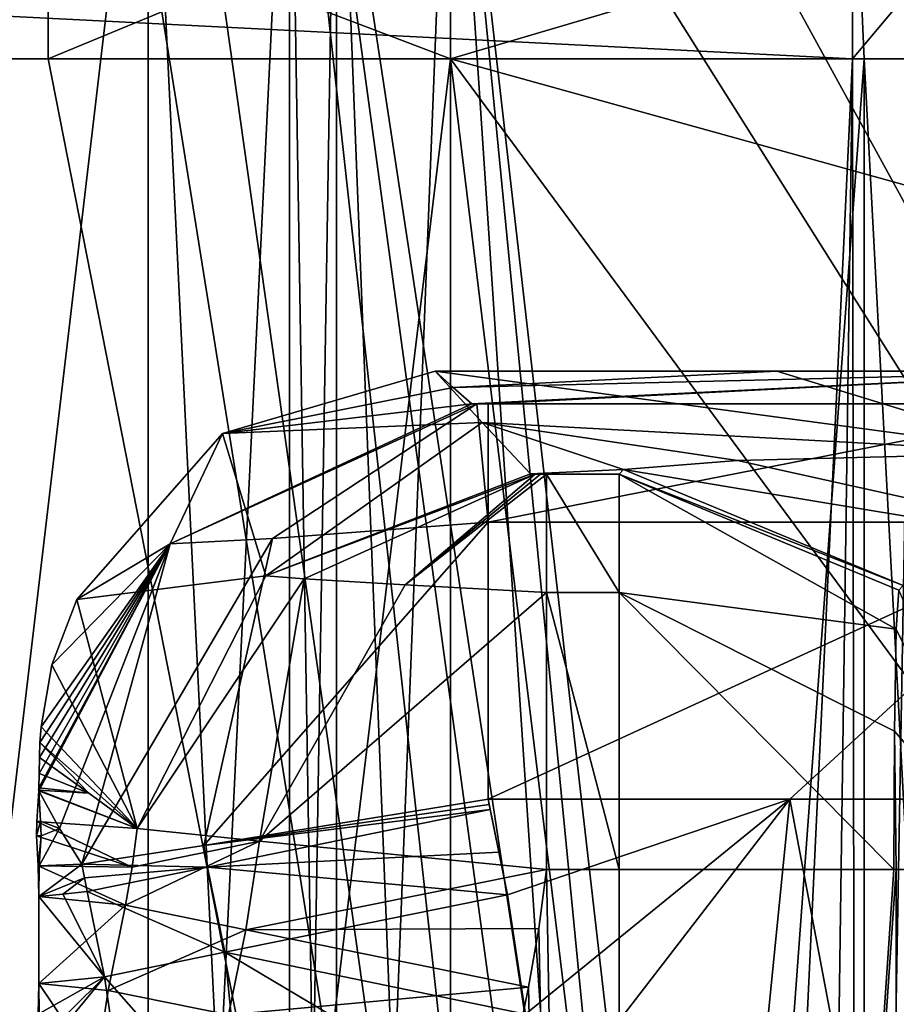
# Model space of a CAD drawing. Header units: millimetres. Extents: x -50 to 50, y -22 to 96.
# Tile 95 of 256: x -20.68 to -15.23, y 14.62 to 20.74. Entities that reach past the tile are written whole.
import ezdxf

# ---------------------------------------------------------------- set-up
doc = ezdxf.new("R2010")
doc.units = ezdxf.units.MM
doc.header["$LTSCALE"] = 65.185185
for name, color, linetype in [('120', 7, 'CONTINUOUS'), ('121', 7, 'CONTINUOUS'), ('1231', 7, 'CONTINUOUS'), ('1233', 7, 'CONTINUOUS'), ('1240', 7, 'CONTINUOUS'), ('1242', 7, 'CONTINUOUS'), ('133', 7, 'CONTINUOUS'), ('135', 7, 'CONTINUOUS'), ('137', 7, 'CONTINUOUS'), ('138', 7, 'CONTINUOUS'), ('139', 7, 'CONTINUOUS'), ('140', 7, 'CONTINUOUS'), ('141', 7, 'CONTINUOUS'), ('142', 7, 'CONTINUOUS'), ('143', 7, 'CONTINUOUS'), ('144', 7, 'CONTINUOUS'), ('1585', 7, 'CONTINUOUS'), ('1586', 7, 'CONTINUOUS'), ('1622', 7, 'CONTINUOUS'), ('1623', 7, 'CONTINUOUS'), ('1679', 7, 'CONTINUOUS'), ('1682', 7, 'CONTINUOUS'), ('181', 7, 'CONTINUOUS'), ('182', 7, 'CONTINUOUS'), ('195', 7, 'CONTINUOUS'), ('196', 7, 'CONTINUOUS'), ('200', 7, 'CONTINUOUS'), ('201', 7, 'CONTINUOUS'), ('2016', 7, 'CONTINUOUS'), ('202', 7, 'CONTINUOUS'), ('2027', 7, 'CONTINUOUS'), ('203', 7, 'CONTINUOUS'), ('2031', 7, 'CONTINUOUS'), ('2034', 7, 'CONTINUOUS'), ('204', 7, 'CONTINUOUS'), ('205', 7, 'CONTINUOUS'), ('206', 7, 'CONTINUOUS'), ('207', 7, 'CONTINUOUS'), ('251', 7, 'CONTINUOUS'), ('252', 7, 'CONTINUOUS'), ('253', 7, 'CONTINUOUS'), ('254', 7, 'CONTINUOUS'), ('256', 7, 'CONTINUOUS'), ('258', 7, 'CONTINUOUS'), ('262', 7, 'CONTINUOUS'), ('38', 7, 'CONTINUOUS'), ('53', 7, 'CONTINUOUS'), ('63', 7, 'CONTINUOUS'), ('65', 7, 'CONTINUOUS'), ('8', 7, 'CONTINUOUS'), ('9', 7, 'CONTINUOUS'), ('97', 7, 'CONTINUOUS'), ('99', 7, 'CONTINUOUS')]:
    doc.layers.add(name, color=color, linetype=linetype)

msp = doc.modelspace()

# ---------------------------------------------------------------- linework, layer by layer
at = {"layer": '120', "color": 7, "linetype": 'CONTINUOUS', "true_color": 0xf2c12d}
for points in [[(-14.4394, 22.1795, 24.4697), (-15.5, 21.799, 24.25), (-14.4192, 20.5, 25.3892), (-14.4394, 22.1795, 24.4697)], [(-15.5, 21.799, 24.25), (-15.4611, 21.2509, 24.7985), (-14.4192, 20.5, 25.3892), (-15.5, 21.799, 24.25)], [(-15.4611, 21.2509, 24.7985), (-15.4272, 20.5, 25), (-14.4192, 20.5, 25.3892), (-15.4611, 21.2509, 24.7985)]]:
    msp.add_3dface(points, dxfattribs=at)
at = {"layer": '121', "color": 7, "linetype": 'CONTINUOUS', "true_color": 0xf2c12d}
for points in [[(-15.4272, 20.5, 25), (-15.4272, 11, 25), (-14.4192, 1.5, 25.3892), (-15.4272, 20.5, 25)], [(-15.4272, 20.5, 25), (-14.4192, 1.5, 25.3892), (-14.4192, 20.5, 25.3892), (-15.4272, 20.5, 25)]]:
    msp.add_3dface(points, dxfattribs=at)
at = {"layer": '1231', "color": 7, "linetype": 'CONTINUOUS', "true_color": 0xe0f2ff}
for points in [[(-15.1172, 20.9584, -50), (-15, 21.366, -50), (-15.4715, 0.9394, -50), (-15.1172, 20.9584, -50)], [(-15.4715, 0.9394, -50), (-15, 21.366, -50), (-10.6228, 11.2874, -50), (-15.4715, 0.9394, -50)], [(-15.5, 20.5, -50), (-15.1172, 20.9584, -50), (-15.4715, 0.9394, -50), (-15.5, 20.5, -50)], [(-24, -14, -50), (-23.5, 20.5, -50), (-16.4697, 0, -50), (-24, -14, -50)], [(-23.5, 20.5, -50), (-15.5, 20.5, -50), (-16.4697, 0, -50), (-23.5, 20.5, -50)], [(-16.4697, 0, -50), (-15.5, 20.5, -50), (-15.7843, 0.2718, -50), (-16.4697, 0, -50)], [(-15.7843, 0.2718, -50), (-15.5, 20.5, -50), (-15.4715, 0.9394, -50), (-15.7843, 0.2718, -50)]]:
    msp.add_3dface(points, dxfattribs=at)
at = {"layer": '1233', "color": 7, "linetype": 'CONTINUOUS', "true_color": 0xe0f2ff}
for points in [[(-19.5, 27.5, 50), (-19.5, 21.5, 50), (-16.4697, 0, 50), (-19.5, 27.5, 50)], [(19.5, 21.5, 50), (-19.5, 27.5, 50), (10.6228, 11.2874, 50), (19.5, 21.5, 50)], [(10.6228, 11.2874, 50), (-19.5, 27.5, 50), (0, 15.5, 50), (10.6228, 11.2874, 50)], [(0, 15.5, 50), (-19.5, 27.5, 50), (-10.6228, 11.2874, 50), (0, 15.5, 50)], [(-10.6228, 11.2874, 50), (-19.5, 27.5, 50), (-15.4715, 0.9394, 50), (-10.6228, 11.2874, 50)], [(-15.4715, 0.9394, 50), (-19.5, 27.5, 50), (-15.7843, 0.2718, 50), (-15.4715, 0.9394, 50)], [(-15.7843, 0.2718, 50), (-19.5, 27.5, 50), (-16.4697, 0, 50), (-15.7843, 0.2718, 50)], [(-19.5, 21.5, 50), (-19.7929, 20.7929, 50), (-16.4697, 0, 50), (-19.5, 21.5, 50)], [(-19.7929, 20.7929, 50), (-20.5, 20.5, 50), (-16.4697, 0, 50), (-19.7929, 20.7929, 50)], [(-23.5, 20.5, 50), (-24, -14, 50), (-16.4697, 0, 50), (-23.5, 20.5, 50)], [(-20.5, 20.5, 50), (-23.5, 20.5, 50), (-16.4697, 0, 50), (-20.5, 20.5, 50)]]:
    msp.add_3dface(points, dxfattribs=at)
at = {"layer": '1240', "color": 7, "linetype": 'CONTINUOUS', "true_color": 0xe0f2ff}
for points in [[(-18, 23, -45), (-18, 5, -45), (-16.4697, 0, -45), (-18, 23, -45)], [(18, 23, -45), (-18, 23, -45), (10.6228, 11.2874, -45), (18, 23, -45)], [(10.6228, 11.2874, -45), (-18, 23, -45), (0, 15.5, -45), (10.6228, 11.2874, -45)], [(0, 15.5, -45), (-18, 23, -45), (-10.6228, 11.2874, -45), (0, 15.5, -45)], [(-10.6228, 11.2874, -45), (-18, 23, -45), (-15.4715, 0.9394, -45), (-10.6228, 11.2874, -45)], [(-15.4715, 0.9394, -45), (-18, 23, -45), (-15.7843, 0.2718, -45), (-15.4715, 0.9394, -45)], [(-15.7843, 0.2718, -45), (-18, 23, -45), (-16.4697, 0, -45), (-15.7843, 0.2718, -45)]]:
    msp.add_3dface(points, dxfattribs=at)
at = {"layer": '1242', "color": 7, "linetype": 'CONTINUOUS', "true_color": 0xe0f2ff}
for points in [[(-18, 23, 45), (18, 23, 45), (-10.6228, 11.2874, 45), (-18, 23, 45)], [(-18, 5, 45), (-18, 23, 45), (-10.6228, 11.2874, 45), (-18, 5, 45)]]:
    msp.add_3dface(points, dxfattribs=at)
at = {"layer": '133', "color": 7, "linetype": 'CONTINUOUS', "true_color": 0xf2c12d}
for points in [[(-20.5579, 15.9494, -16.8953), (-20.5697, 15.7593, -16.5432), (-20.5474, 15.7615, -16.5491), (-20.5579, 15.9494, -16.8953)], [(-20.5697, 15.7593, -16.5432), (-20.5731, 15.6709, -16.1536), (-20.5474, 15.7615, -16.5491), (-20.5697, 15.7593, -16.5432)], [(-20.5474, 15.7615, -16.5491), (-20.5731, 15.6709, -16.1536), (-20.5439, 15.6709, -16.1536), (-20.5474, 15.7615, -16.5491)]]:
    msp.add_3dface(points, dxfattribs=at)
at = {"layer": '135', "color": 7, "linetype": 'CONTINUOUS', "true_color": 0xf2c12d}
for points in [[(-20.5439, 15.6709, -16.1536), (-20.5731, 15.6709, -16.1536), (-20.5622, 15.4836, -14.0135), (-20.5439, 15.6709, -16.1536)], [(-20.5439, 15.6709, -16.1536), (-20.5622, 15.4836, -14.0135), (-20.5548, 15.4836, -14.0135), (-20.5439, 15.6709, -16.1536)], [(-20.5622, 15.4836, -14.0135), (-20.5585, 15.2933, -11.8381), (-20.5548, 15.4836, -14.0135), (-20.5622, 15.4836, -14.0135)]]:
    msp.add_3dface(points, dxfattribs=at)
at = {"layer": '137', "color": 7, "linetype": 'CONTINUOUS', "true_color": 0xf2c12d}
for points in [[(-20.5585, 15.2933, -11.8381), (-20.1503, 14.7941, -29.0466), (-20.4083, 15.3085, -20.4424), (-20.5585, 15.2933, -11.8381)], [(-20.4083, 15.3085, -20.4424), (-20.1503, 14.7941, -29.0466), (-20.2581, 15.3236, -29.0466), (-20.4083, 15.3085, -20.4424)], [(-20.1503, 14.7941, -29.0466), (-20.5585, 15.2933, -11.8381), (-20.5585, 14.753, -5.6619), (-20.1503, 14.7941, -29.0466)]]:
    msp.add_3dface(points, dxfattribs=at)
at = {"layer": '138', "color": 7, "linetype": 'CONTINUOUS', "true_color": 0xf2c12d}
for points in [[(-17.6995, 15.5688, -31.5585), (-17.7534, 15.8336, -31.5585), (-19.5092, 15.4761, -30.8254), (-17.6995, 15.5688, -31.5585)], [(-17.6456, 15.3041, -31.5585), (-17.6995, 15.5688, -31.5585), (-19.5092, 15.4761, -30.8254), (-17.6456, 15.3041, -31.5585)], [(-20.2581, 15.3236, -29.0466), (-19.4014, 14.9466, -30.8254), (-19.5092, 15.4761, -30.8254), (-20.2581, 15.3236, -29.0466)], [(-19.4014, 14.9466, -30.8254), (-17.6456, 15.3041, -31.5585), (-19.5092, 15.4761, -30.8254), (-19.4014, 14.9466, -30.8254)], [(-20.2581, 15.3236, -29.0466), (-20.1503, 14.7941, -29.0466), (-19.4014, 14.9466, -30.8254), (-20.2581, 15.3236, -29.0466)]]:
    msp.add_3dface(points, dxfattribs=at)
at = {"layer": '139', "color": 7, "linetype": 'CONTINUOUS', "true_color": 0xf2c12d}
for points in [[(-20.5694, 14.2817, -0.9428), (-20.1503, 14.7941, -29.0466), (-20.5731, 14.3754, -1.3464), (-20.5694, 14.2817, -0.9428)], [(-20.5731, 14.3754, -1.3464), (-20.1503, 14.7941, -29.0466), (-20.5622, 14.5627, -3.4865), (-20.5731, 14.3754, -1.3464)], [(-20.1503, 14.7941, -29.0466), (-20.5694, 14.2817, -0.9428), (-20.0763, 14.3062, -29.0468), (-20.1503, 14.7941, -29.0466)], [(-20.1503, 14.7941, -29.0466), (-20.5585, 14.753, -5.6619), (-20.5622, 14.5627, -3.4865), (-20.1503, 14.7941, -29.0466)]]:
    msp.add_3dface(points, dxfattribs=at)
at = {"layer": '140', "color": 7, "linetype": 'CONTINUOUS', "true_color": 0xf2c12d}
for points in [[(-17.6456, 15.3041, -31.5585), (-19.4014, 14.9466, -30.8254), (-17.533, 14.5625, -31.5585), (-17.6456, 15.3041, -31.5585)], [(-19.4014, 14.9466, -30.8254), (-20.1503, 14.7941, -29.0466), (-19.2872, 13.8134, -30.8254), (-19.4014, 14.9466, -30.8254)], [(-17.533, 14.5625, -31.5585), (-19.4014, 14.9466, -30.8254), (-17.4953, 13.8134, -31.5585), (-17.533, 14.5625, -31.5585)], [(-17.4953, 13.8134, -31.5585), (-19.4014, 14.9466, -30.8254), (-19.2872, 13.8134, -30.8254), (-17.4953, 13.8134, -31.5585)], [(-20.1503, 14.7941, -29.0466), (-20.0763, 14.3062, -29.0468), (-19.2872, 13.8134, -30.8254), (-20.1503, 14.7941, -29.0466)]]:
    msp.add_3dface(points, dxfattribs=at)
at = {"layer": '141', "color": 7, "linetype": 'CONTINUOUS', "true_color": 0xf2c12d}
for points in [[(-20.5579, 15.9494, -16.8953), (-20.5474, 15.7615, -16.5491), (-20.4286, 15.716, -22.9901), (-20.5579, 15.9494, -16.8953)], [(-20.5474, 15.7615, -16.5491), (-20.5439, 15.6709, -16.1536), (-20.4286, 15.716, -22.9901), (-20.5474, 15.7615, -16.5491)], [(-20.5439, 15.6709, -16.1536), (-20.5548, 15.4836, -14.0135), (-20.4286, 15.716, -22.9901), (-20.5439, 15.6709, -16.1536)], [(-20.5548, 15.4836, -14.0135), (-20.2897, 15.4939, -29.0468), (-20.4286, 15.716, -22.9901), (-20.5548, 15.4836, -14.0135)], [(-20.5548, 15.4836, -14.0135), (-20.5585, 15.2933, -11.8381), (-20.2897, 15.4939, -29.0468), (-20.5548, 15.4836, -14.0135)], [(-20.2897, 15.4939, -29.0468), (-20.5585, 15.2933, -11.8381), (-20.2747, 15.4086, -29.0467), (-20.2897, 15.4939, -29.0468)], [(-20.5585, 15.2933, -11.8381), (-20.4083, 15.3085, -20.4424), (-20.2747, 15.4086, -29.0467), (-20.5585, 15.2933, -11.8381)], [(-20.4083, 15.3085, -20.4424), (-20.2581, 15.3236, -29.0466), (-20.2747, 15.4086, -29.0467), (-20.4083, 15.3085, -20.4424)]]:
    msp.add_3dface(points, dxfattribs=at)
at = {"layer": '142', "color": 7, "linetype": 'CONTINUOUS', "true_color": 0xf2c12d}
for points in [[(-18.0938, 18.5585, -17.5), (-19.416, 18.1725, -17.4999), (-17.982, 18.4575, -23.2849), (-18.0938, 18.5585, -17.5)], [(-17.982, 18.4575, -23.2849), (-19.416, 18.1725, -17.4999), (-17.8655, 18.357, -29.0466), (-17.982, 18.4575, -23.2849)], [(-17.8655, 18.357, -29.0466), (-19.416, 18.1725, -17.4999), (-19.7412, 17.4867, -29.0702), (-17.8655, 18.357, -29.0466)], [(-19.416, 18.1725, -17.4999), (-20.321, 17.1401, -17.5), (-19.7412, 17.4867, -29.0702), (-19.416, 18.1725, -17.4999)], [(-20.5579, 15.9494, -16.8953), (-19.7412, 17.4867, -29.0702), (-20.5591, 15.9543, -16.9019), (-20.5579, 15.9494, -16.8953)], [(-20.5591, 15.9543, -16.9019), (-19.7412, 17.4867, -29.0702), (-20.5585, 15.9687, -16.9212), (-20.5591, 15.9543, -16.9019)], [(-20.5585, 15.9687, -16.9212), (-19.7412, 17.4867, -29.0702), (-20.5554, 16.0586, -17.0282), (-20.5585, 15.9687, -16.9212)], [(-20.5579, 15.9494, -16.8953), (-20.4286, 15.716, -22.9901), (-19.7412, 17.4867, -29.0702), (-20.5579, 15.9494, -16.8953)], [(-20.5554, 16.0586, -17.0282), (-19.7412, 17.4867, -29.0702), (-20.5536, 16.1572, -17.1249), (-20.5554, 16.0586, -17.0282)], [(-20.5536, 16.1572, -17.1249), (-19.7412, 17.4867, -29.0702), (-20.551, 16.25, -17.2012), (-20.5536, 16.1572, -17.1249)], [(-19.7412, 17.4867, -29.0702), (-20.5438, 16.3475, -17.2689), (-20.551, 16.25, -17.2012), (-19.7412, 17.4867, -29.0702)], [(-20.4769, 16.7329, -17.4419), (-20.5438, 16.3475, -17.2689), (-19.7412, 17.4867, -29.0702), (-20.4769, 16.7329, -17.4419)], [(-20.321, 17.1401, -17.5), (-20.4769, 16.7329, -17.4419), (-19.7412, 17.4867, -29.0702), (-20.321, 17.1401, -17.5)], [(-20.4286, 15.716, -22.9901), (-20.2897, 15.4939, -29.0468), (-19.7412, 17.4867, -29.0702), (-20.4286, 15.716, -22.9901)]]:
    msp.add_3dface(points, dxfattribs=at)
at = {"layer": '143', "color": 7, "linetype": 'CONTINUOUS', "true_color": 0xf2c12d}
for points in [[(-17.7596, 15.8655, -31.5585), (-17.7655, 15.8974, -31.5585), (-19.5332, 15.6097, -30.8253), (-17.7596, 15.8655, -31.5585)], [(-17.7534, 15.8336, -31.5585), (-17.7596, 15.8655, -31.5585), (-19.5332, 15.6097, -30.8253), (-17.7534, 15.8336, -31.5585)], [(-19.5092, 15.4761, -30.8254), (-17.7534, 15.8336, -31.5585), (-19.5332, 15.6097, -30.8253), (-19.5092, 15.4761, -30.8254)], [(-20.2897, 15.4939, -29.0468), (-19.5092, 15.4761, -30.8254), (-19.5332, 15.6097, -30.8253), (-20.2897, 15.4939, -29.0468)], [(-19.5092, 15.4761, -30.8254), (-20.2897, 15.4939, -29.0468), (-20.2747, 15.4086, -29.0467), (-19.5092, 15.4761, -30.8254)], [(-20.2581, 15.3236, -29.0466), (-19.5092, 15.4761, -30.8254), (-20.2747, 15.4086, -29.0467), (-20.2581, 15.3236, -29.0466)]]:
    msp.add_3dface(points, dxfattribs=at)
at = {"layer": '144', "color": 7, "linetype": 'CONTINUOUS', "true_color": 0xf2c12d}
for points in [[(-17.8655, 18.357, -29.0466), (-19.7412, 17.4867, -29.0702), (-17.8363, 18.3558, -29.1141), (-17.8655, 18.357, -29.0466)], [(-19.7412, 17.4867, -29.0702), (-19.1047, 17.5194, -30.4147), (-17.8363, 18.3558, -29.1141), (-19.7412, 17.4867, -29.0702)], [(-17.8363, 18.3558, -29.1141), (-19.1047, 17.5194, -30.4147), (-17.7655, 17.6213, -30.8527), (-17.8363, 18.3558, -29.1141)], [(-17.7655, 18.3553, -29.1432), (-17.8363, 18.3558, -29.1141), (-17.7655, 17.6213, -30.8527), (-17.7655, 18.3553, -29.1432)], [(-19.5332, 15.6097, -30.8253), (-17.7655, 15.8974, -31.5585), (-17.7655, 17.6213, -30.8527), (-19.5332, 15.6097, -30.8253)], [(-19.1047, 17.5194, -30.4147), (-19.5332, 15.6097, -30.8253), (-17.7655, 17.6213, -30.8527), (-19.1047, 17.5194, -30.4147)], [(-19.7412, 17.4867, -29.0702), (-20.2897, 15.4939, -29.0468), (-19.1047, 17.5194, -30.4147), (-19.7412, 17.4867, -29.0702)], [(-20.2897, 15.4939, -29.0468), (-19.5332, 15.6097, -30.8253), (-19.1047, 17.5194, -30.4147), (-20.2897, 15.4939, -29.0468)]]:
    msp.add_3dface(points, dxfattribs=at)
at = {"layer": '1585', "color": 7, "linetype": 'CONTINUOUS', "true_color": 0xe0f2ff}
for points in [[(-22, 5, 39), (-22, 23, 39), (-19.8787, 23, 39.8787), (-22, 5, 39)], [(-22, 5, 39), (-19.8787, 23, 39.8787), (-19.8787, 5, 39.8787), (-22, 5, 39)], [(-19.8787, 23, 39.8787), (-19, 23, 42), (-19.8787, 5, 39.8787), (-19.8787, 23, 39.8787)], [(-19.8787, 5, 39.8787), (-19, 23, 42), (-19, 5, 42), (-19.8787, 5, 39.8787)]]:
    msp.add_3dface(points, dxfattribs=at)
at = {"layer": '1586', "color": 7, "linetype": 'CONTINUOUS', "true_color": 0xe0f2ff}
for points in [[(-19, 5, 42), (-19, 23, 42), (-19, 5, 44), (-19, 5, 42)], [(-19, 23, 42), (-19, 23, 44), (-19, 5, 44), (-19, 23, 42)]]:
    msp.add_3dface(points, dxfattribs=at)
at = {"layer": '1622', "color": 7, "linetype": 'CONTINUOUS', "true_color": 0xe0f2ff}
for points in [[(-19, 5, -42), (-19, 5, -44), (-19, 23, -44), (-19, 5, -42)], [(-19, 23, -42), (-19, 5, -42), (-19, 23, -44), (-19, 23, -42)]]:
    msp.add_3dface(points, dxfattribs=at)
at = {"layer": '1623', "color": 7, "linetype": 'CONTINUOUS', "true_color": 0xe0f2ff}
for points in [[(-22, 5, -39), (-19.8787, 5, -39.8787), (-22, 23, -39), (-22, 5, -39)], [(-22, 23, -39), (-19.8787, 5, -39.8787), (-19.8787, 23, -39.8787), (-22, 23, -39)], [(-19.8787, 5, -39.8787), (-19, 5, -42), (-19.8787, 23, -39.8787), (-19.8787, 5, -39.8787)], [(-19, 5, -42), (-19, 23, -42), (-19.8787, 23, -39.8787), (-19, 5, -42)]]:
    msp.add_3dface(points, dxfattribs=at)
at = {"layer": '1679', "color": 7, "linetype": 'CONTINUOUS', "true_color": 0xe0f2ff}
for points in [[(-19, 5, 44), (-19, 23, 44), (-18.7071, 23, 44.7071), (-19, 5, 44)], [(-19, 5, 44), (-18.7071, 23, 44.7071), (-18.7071, 5, 44.7071), (-19, 5, 44)], [(-18, 23, 45), (-18, 5, 45), (-18.7071, 5, 44.7071), (-18, 23, 45)], [(-18.7071, 23, 44.7071), (-18, 23, 45), (-18.7071, 5, 44.7071), (-18.7071, 23, 44.7071)]]:
    msp.add_3dface(points, dxfattribs=at)
at = {"layer": '1682', "color": 7, "linetype": 'CONTINUOUS', "true_color": 0xe0f2ff}
for points in [[(-19, 5, -44), (-18.7071, 5, -44.7071), (-19, 23, -44), (-19, 5, -44)], [(-19, 23, -44), (-18.7071, 5, -44.7071), (-18.7071, 23, -44.7071), (-19, 23, -44)], [(-18, 5, -45), (-18, 23, -45), (-18.7071, 23, -44.7071), (-18, 5, -45)], [(-18.7071, 5, -44.7071), (-18, 5, -45), (-18.7071, 23, -44.7071), (-18.7071, 5, -44.7071)]]:
    msp.add_3dface(points, dxfattribs=at)
at = {"layer": '181', "color": 7, "linetype": 'CONTINUOUS', "true_color": 0xf2c12d}
for points in [[(-18.0938, 18.5585, -17.5), (-17.982, 18.4575, -23.2849), (-15.9716, 18.5585, -17.5), (-18.0938, 18.5585, -17.5)], [(-17.982, 18.4575, -23.2849), (-17.8655, 18.357, -29.0466), (-13.8103, 18.5585, -17.5), (-17.982, 18.4575, -23.2849)], [(-15.9716, 18.5585, -17.5), (-17.982, 18.4575, -23.2849), (-13.8103, 18.5585, -17.5), (-15.9716, 18.5585, -17.5)], [(-17.8655, 18.357, -29.0466), (-17.8363, 18.3558, -29.1141), (-13.8103, 18.5585, -17.5), (-17.8655, 18.357, -29.0466)], [(-17.8363, 18.3558, -29.1141), (-17.7655, 18.3553, -29.1432), (-13.8103, 18.5585, -17.5), (-17.8363, 18.3558, -29.1141)], [(-13.8103, 18.5585, -17.5), (-17.7655, 18.3553, -29.1432), (-14.0135, 18.3553, -29.1432), (-13.8103, 18.5585, -17.5)]]:
    msp.add_3dface(points, dxfattribs=at)
at = {"layer": '182', "color": 7, "linetype": 'CONTINUOUS', "true_color": 0xf2c12d}
for points in [[(-17.7655, 18.3553, -29.1432), (-17.7655, 17.6213, -30.8527), (-14.0135, 18.3553, -29.1432), (-17.7655, 18.3553, -29.1432)], [(-14.0135, 18.3553, -29.1432), (-17.7655, 17.6213, -30.8527), (-14.0135, 17.6204, -30.8536), (-14.0135, 18.3553, -29.1432)], [(-17.7655, 17.6213, -30.8527), (-17.7655, 15.8974, -31.5585), (-14.0135, 17.6204, -30.8536), (-17.7655, 17.6213, -30.8527)], [(-14.0135, 17.6204, -30.8536), (-17.7655, 15.8974, -31.5585), (-15.8895, 15.8974, -31.5585), (-14.0135, 17.6204, -30.8536)], [(-14.0135, 15.8974, -31.5585), (-14.0135, 17.6204, -30.8536), (-15.8895, 15.8974, -31.5585), (-14.0135, 15.8974, -31.5585)]]:
    msp.add_3dface(points, dxfattribs=at)
at = {"layer": '195', "color": 7, "linetype": 'CONTINUOUS', "true_color": 0xf2c12d}
for points in [[(-17.7534, 15.8336, -31.5585), (-17.6995, 15.5688, -31.5585), (-17.7655, 15.8974, -31.5585), (-17.7534, 15.8336, -31.5585)], [(-17.7534, 15.8336, -31.5585), (-17.7655, 15.8974, -31.5585), (-17.7596, 15.8655, -31.5585), (-17.7534, 15.8336, -31.5585)], [(-17.6995, 15.5688, -31.5585), (-17.6456, 15.3041, -31.5585), (-17.7655, 15.8974, -31.5585), (-17.6995, 15.5688, -31.5585)], [(-17.7655, 15.8974, -31.5585), (-17.6456, 15.3041, -31.5585), (-15.8895, 15.8974, -31.5585), (-17.7655, 15.8974, -31.5585)], [(-17.6456, 15.3041, -31.5585), (-17.533, 14.5625, -31.5585), (-15.8895, 15.8974, -31.5585), (-17.6456, 15.3041, -31.5585)], [(-17.533, 14.5625, -31.5585), (-17.4953, 13.8134, -31.5585), (-15.8895, 15.8974, -31.5585), (-17.533, 14.5625, -31.5585)], [(-17.4953, 13.8134, -31.5585), (-17.1258, 3.5576, -31.5585), (-15.8895, 15.8974, -31.5585), (-17.4953, 13.8134, -31.5585)], [(-17.1258, 3.5576, -31.5585), (-14.6761, 9.4692, -31.5585), (-15.8895, 15.8974, -31.5585), (-17.1258, 3.5576, -31.5585)], [(-14.6761, 9.4692, -31.5585), (-14.0135, 15.8974, -31.5585), (-15.8895, 15.8974, -31.5585), (-14.6761, 9.4692, -31.5585)]]:
    msp.add_3dface(points, dxfattribs=at)
at = {"layer": '196', "color": 7, "linetype": 'CONTINUOUS', "true_color": 0xf2c12d}
msp.add_3dface([(-20.5622, 14.5627, -3.4865), (-20.5585, 14.753, -5.6619), (-20.5548, 14.5627, -3.4865), (-20.5622, 14.5627, -3.4865)], dxfattribs=at)
at = {"layer": '200', "color": 7, "linetype": 'CONTINUOUS', "true_color": 0xf2c12d}
for points in [[(-20.5585, 14.753, -5.6619), (-20.5585, 15.2933, -11.8381), (-20.0194, 15.239, 19.0466), (-20.5585, 14.753, -5.6619)], [(-20.1272, 14.7095, 19.0466), (-20.5585, 14.753, -5.6619), (-20.0194, 15.239, 19.0466), (-20.1272, 14.7095, 19.0466)]]:
    msp.add_3dface(points, dxfattribs=at)
at = {"layer": '201', "color": 7, "linetype": 'CONTINUOUS', "true_color": 0xf2c12d}
for points in [[(-20.1272, 14.7095, 19.0466), (-20.0194, 15.239, 19.0466), (-19.2705, 15.0865, 20.8254), (-20.1272, 14.7095, 19.0466)], [(-20.1272, 14.7095, 19.0466), (-19.2705, 15.0865, 20.8254), (-19.3783, 14.557, 20.8254), (-20.1272, 14.7095, 19.0466)], [(-19.2705, 15.0865, 20.8254), (-17.5147, 14.729, 21.5585), (-19.3783, 14.557, 20.8254), (-19.2705, 15.0865, 20.8254)], [(-17.5147, 14.729, 21.5585), (-17.6225, 14.1995, 21.5585), (-19.3783, 14.557, 20.8254), (-17.5147, 14.729, 21.5585)]]:
    msp.add_3dface(points, dxfattribs=at)
at = {"layer": '2016', "color": 7, "linetype": 'CONTINUOUS', "true_color": 0xe0f2ff}
for points in [[(-15.5, 20.5, -50), (-23.5, 20.5, -50), (-22.9372, 20.8786, -50.1734), (-15.5, 20.5, -50)], [(-15.5, 20.5, -50), (-22.9372, 20.8786, -50.1734), (-15.5, 20.8536, -50.1464), (-15.5, 20.5, -50)]]:
    msp.add_3dface(points, dxfattribs=at)
at = {"layer": '202', "color": 7, "linetype": 'CONTINUOUS', "true_color": 0xf2c12d}
for points in [[(-20.5548, 14.5627, -3.4865), (-20.5585, 14.753, -5.6619), (-20.2013, 14.2216, 19.0468), (-20.5548, 14.5627, -3.4865)], [(-20.5585, 14.753, -5.6619), (-20.1272, 14.7095, 19.0466), (-20.2013, 14.2216, 19.0468), (-20.5585, 14.753, -5.6619)]]:
    msp.add_3dface(points, dxfattribs=at)
at = {"layer": '2027', "color": 7, "linetype": 'CONTINUOUS', "true_color": 0xe0f2ff}
for points in [[(-22.9379, 20.8782, 50.1729), (-23.5, 20.5, 50), (-20.5, 20.8536, 50.1464), (-22.9379, 20.8782, 50.1729)], [(-23.5, 20.5, 50), (-20.5, 20.5, 50), (-20.5, 20.8536, 50.1464), (-23.5, 20.5, 50)]]:
    msp.add_3dface(points, dxfattribs=at)
at = {"layer": '203', "color": 7, "linetype": 'CONTINUOUS', "true_color": 0xf2c12d}
msp.add_3dface([(-20.1272, 14.7095, 19.0466), (-19.3783, 14.557, 20.8254), (-20.2013, 14.2216, 19.0468), (-20.1272, 14.7095, 19.0466)], dxfattribs=at)
at = {"layer": '2031', "color": 7, "linetype": 'CONTINUOUS', "true_color": 0xe0f2ff}
msp.add_3dface([(-20.5, 20.5, 50), (-19.7929, 20.7929, 50), (-20.5, 20.8536, 50.1464), (-20.5, 20.5, 50)], dxfattribs=at)
at = {"layer": '2034', "color": 7, "linetype": 'CONTINUOUS', "true_color": 0xe0f2ff}
msp.add_3dface([(-15.1172, 20.9584, -50), (-15.5, 20.5, -50), (-15.5, 20.8536, -50.1464), (-15.1172, 20.9584, -50)], dxfattribs=at)
at = {"layer": '204', "color": 7, "linetype": 'CONTINUOUS', "true_color": 0xf2c12d}
for points in [[(-20.5554, 16.0586, -17.0282), (-20.5536, 16.1572, -17.1249), (-20.2464, 15.9359, 0.9609), (-20.5554, 16.0586, -17.0282)], [(-20.5585, 15.9687, -16.9212), (-20.5554, 16.0586, -17.0282), (-20.2464, 15.9359, 0.9609), (-20.5585, 15.9687, -16.9212)], [(-20.5697, 15.7593, -16.5432), (-20.5579, 15.9494, -16.8953), (-19.9466, 15.7151, 19.0468), (-20.5697, 15.7593, -16.5432)], [(-20.5591, 15.9543, -16.9019), (-20.5585, 15.9687, -16.9212), (-20.2464, 15.9359, 0.9609), (-20.5591, 15.9543, -16.9019)], [(-20.5579, 15.9494, -16.8953), (-20.5591, 15.9543, -16.9019), (-19.9466, 15.7151, 19.0468), (-20.5579, 15.9494, -16.8953)], [(-19.9466, 15.7151, 19.0468), (-20.5591, 15.9543, -16.9019), (-20.2464, 15.9359, 0.9609), (-19.9466, 15.7151, 19.0468)], [(-20.5731, 15.6709, -16.1536), (-20.5697, 15.7593, -16.5432), (-19.9772, 15.4757, 19.0468), (-20.5731, 15.6709, -16.1536)], [(-19.9772, 15.4757, 19.0468), (-20.5697, 15.7593, -16.5432), (-19.9466, 15.7151, 19.0468), (-19.9772, 15.4757, 19.0468)], [(-20.5622, 15.4836, -14.0135), (-20.5731, 15.6709, -16.1536), (-19.9772, 15.4757, 19.0468), (-20.5622, 15.4836, -14.0135)], [(-20.5585, 15.2933, -11.8381), (-20.5622, 15.4836, -14.0135), (-20.0194, 15.239, 19.0466), (-20.5585, 15.2933, -11.8381)], [(-20.0194, 15.239, 19.0466), (-20.5622, 15.4836, -14.0135), (-19.9772, 15.4757, 19.0468), (-20.0194, 15.239, 19.0466)]]:
    msp.add_3dface(points, dxfattribs=at)
at = {"layer": '205', "color": 7, "linetype": 'CONTINUOUS', "true_color": 0xf2c12d}
for points in [[(-19.416, 18.1725, -17.4999), (-18.0938, 18.5585, -17.5), (-17.8025, 18.2397, 0.765), (-19.416, 18.1725, -17.4999)], [(-19.1479, 17.2875, 19.0616), (-19.416, 18.1725, -17.4999), (-17.8025, 18.2397, 0.765), (-19.1479, 17.2875, 19.0616)], [(-17.5017, 17.9206, 19.0466), (-19.1479, 17.2875, 19.0616), (-17.8025, 18.2397, 0.765), (-17.5017, 17.9206, 19.0466)], [(-20.321, 17.1401, -17.5), (-19.416, 18.1725, -17.4999), (-19.1479, 17.2875, 19.0616), (-20.321, 17.1401, -17.5)], [(-19.9466, 15.7151, 19.0468), (-20.321, 17.1401, -17.5), (-19.1479, 17.2875, 19.0616), (-19.9466, 15.7151, 19.0468)], [(-20.4769, 16.7329, -17.4419), (-20.321, 17.1401, -17.5), (-19.9466, 15.7151, 19.0468), (-20.4769, 16.7329, -17.4419)], [(-20.5438, 16.3475, -17.2689), (-20.4769, 16.7329, -17.4419), (-19.9466, 15.7151, 19.0468), (-20.5438, 16.3475, -17.2689)], [(-20.551, 16.25, -17.2012), (-20.5438, 16.3475, -17.2689), (-19.9466, 15.7151, 19.0468), (-20.551, 16.25, -17.2012)], [(-20.5536, 16.1572, -17.1249), (-20.551, 16.25, -17.2012), (-20.2464, 15.9359, 0.9609), (-20.5536, 16.1572, -17.1249)], [(-20.551, 16.25, -17.2012), (-19.9466, 15.7151, 19.0468), (-20.2464, 15.9359, 0.9609), (-20.551, 16.25, -17.2012)]]:
    msp.add_3dface(points, dxfattribs=at)
at = {"layer": '206', "color": 7, "linetype": 'CONTINUOUS', "true_color": 0xf2c12d}
for points in [[(-19.9772, 15.4757, 19.0468), (-19.9466, 15.7151, 19.0468), (-19.1856, 15.638, 20.825), (-19.9772, 15.4757, 19.0468)], [(-19.2705, 15.0865, 20.8254), (-20.0194, 15.239, 19.0466), (-19.1856, 15.638, 20.825), (-19.2705, 15.0865, 20.8254)], [(-20.0194, 15.239, 19.0466), (-19.9772, 15.4757, 19.0468), (-19.1856, 15.638, 20.825), (-20.0194, 15.239, 19.0466)], [(-17.4031, 15.4611, 21.5585), (-19.2705, 15.0865, 20.8254), (-19.1856, 15.638, 20.825), (-17.4031, 15.4611, 21.5585)], [(-17.4498, 15.0937, 21.5585), (-19.2705, 15.0865, 20.8254), (-17.4031, 15.4611, 21.5585), (-17.4498, 15.0937, 21.5585)], [(-17.5147, 14.729, 21.5585), (-19.2705, 15.0865, 20.8254), (-17.4498, 15.0937, 21.5585), (-17.5147, 14.729, 21.5585)]]:
    msp.add_3dface(points, dxfattribs=at)
at = {"layer": '207', "color": 7, "linetype": 'CONTINUOUS', "true_color": 0xf2c12d}
for points in [[(-19.1479, 17.2875, 19.0616), (-17.5017, 17.9206, 19.0466), (-17.4728, 17.9194, 19.1144), (-19.1479, 17.2875, 19.0616)], [(-18.9077, 17.2675, 19.928), (-19.1479, 17.2875, 19.0616), (-17.4728, 17.9194, 19.1144), (-18.9077, 17.2675, 19.928)], [(-18.2811, 17.2299, 20.58), (-18.9077, 17.2675, 19.928), (-17.4728, 17.9194, 19.1144), (-18.2811, 17.2299, 20.58)], [(-17.4396, 17.919, 19.1362), (-18.2811, 17.2299, 20.58), (-17.4728, 17.9194, 19.1144), (-17.4396, 17.919, 19.1362)], [(-17.4031, 17.9189, 19.1432), (-18.2811, 17.2299, 20.58), (-17.4396, 17.919, 19.1362), (-17.4031, 17.9189, 19.1432)], [(-17.4031, 17.184, 20.8537), (-18.2811, 17.2299, 20.58), (-17.4031, 17.9189, 19.1432), (-17.4031, 17.184, 20.8537)], [(-19.9466, 15.7151, 19.0468), (-19.1479, 17.2875, 19.0616), (-18.9077, 17.2675, 19.928), (-19.9466, 15.7151, 19.0468)], [(-19.1856, 15.638, 20.825), (-19.9466, 15.7151, 19.0468), (-18.9077, 17.2675, 19.928), (-19.1856, 15.638, 20.825)], [(-18.2811, 17.2299, 20.58), (-19.1856, 15.638, 20.825), (-18.9077, 17.2675, 19.928), (-18.2811, 17.2299, 20.58)], [(-17.4031, 17.184, 20.8537), (-19.1856, 15.638, 20.825), (-18.2811, 17.2299, 20.58), (-17.4031, 17.184, 20.8537)], [(-17.4031, 15.4611, 21.5585), (-19.1856, 15.638, 20.825), (-17.4031, 17.184, 20.8537), (-17.4031, 15.4611, 21.5585)]]:
    msp.add_3dface(points, dxfattribs=at)
at = {"layer": '251', "color": 7, "linetype": 'CONTINUOUS', "true_color": 0xf2c12d}
for points in [[(-17.4031, 17.184, 20.8537), (-17.4031, 17.9189, 19.1432), (-16.9513, 17.184, 20.8536), (-17.4031, 17.184, 20.8537)], [(-16.9513, 17.184, 20.8536), (-17.4031, 17.9189, 19.1432), (-16.9513, 17.9189, 19.1432), (-16.9513, 17.184, 20.8536)], [(-17.4031, 15.4611, 21.5585), (-17.4031, 17.184, 20.8537), (-16.9513, 15.4611, 21.5585), (-17.4031, 15.4611, 21.5585)], [(-16.9513, 15.4611, 21.5585), (-17.4031, 17.184, 20.8537), (-16.9513, 17.184, 20.8536), (-16.9513, 15.4611, 21.5585)]]:
    msp.add_3dface(points, dxfattribs=at)
at = {"layer": '252', "color": 7, "linetype": 'CONTINUOUS', "true_color": 0xf2c12d}
for points in [[(-16.9513, 17.184, 20.8536), (-16.9513, 17.9189, 19.1432), (-15.2285, 16.956, 20.0169), (-16.9513, 17.184, 20.8536)], [(-16.9513, 17.9189, 19.1432), (-15.2136, 17.1987, 19.161), (-15.2285, 16.956, 20.0169), (-16.9513, 17.9189, 19.1432)], [(-16.9513, 15.4611, 21.5585), (-16.9513, 17.184, 20.8536), (-15.2434, 15.4611, 20.8683), (-16.9513, 15.4611, 21.5585)], [(-16.9513, 17.184, 20.8536), (-15.2285, 16.956, 20.0169), (-15.2394, 16.3213, 20.6405), (-16.9513, 17.184, 20.8536)], [(-16.9513, 17.184, 20.8536), (-15.2394, 16.3213, 20.6405), (-15.2434, 15.4611, 20.8683), (-16.9513, 17.184, 20.8536)], [(-15.2136, 17.1987, 19.161), (-14.4934, 15.4611, 19.1432), (-15.2285, 16.956, 20.0169), (-15.2136, 17.1987, 19.161)], [(-15.2285, 16.956, 20.0169), (-14.4934, 15.4611, 19.1432), (-15.2394, 16.3213, 20.6405), (-15.2285, 16.956, 20.0169)], [(-15.2434, 15.4611, 20.8683), (-15.2394, 16.3213, 20.6405), (-15.2283, 15.4611, 20.8536), (-15.2434, 15.4611, 20.8683)], [(-15.2394, 16.3213, 20.6405), (-14.4934, 15.4611, 19.1432), (-15.2283, 15.4611, 20.8536), (-15.2394, 16.3213, 20.6405)]]:
    msp.add_3dface(points, dxfattribs=at)
at = {"layer": '253', "color": 7, "linetype": 'CONTINUOUS', "true_color": 0xf2c12d}
for points in [[(-17.4498, 15.0937, 21.5585), (-17.4031, 15.4611, 21.5585), (-16.9513, -9.7665, 21.5585), (-17.4498, 15.0937, 21.5585)], [(-16.9513, -9.7665, 21.5585), (-17.4031, 15.4611, 21.5585), (-16.9513, 15.4611, 21.5585), (-16.9513, -9.7665, 21.5585)], [(-17.5147, 14.729, 21.5585), (-17.4498, 15.0937, 21.5585), (-16.9513, -9.7665, 21.5585), (-17.5147, 14.729, 21.5585)], [(-17.6225, 14.1995, 21.5585), (-17.5147, 14.729, 21.5585), (-16.9513, -9.7665, 21.5585), (-17.6225, 14.1995, 21.5585)]]:
    msp.add_3dface(points, dxfattribs=at)
at = {"layer": '254', "color": 7, "linetype": 'CONTINUOUS', "true_color": 0xf2c12d}
for points in [[(-15.2283, -9.7665, 20.8536), (-16.9513, -9.7665, 21.5585), (-15.2283, 15.4611, 20.8536), (-15.2283, -9.7665, 20.8536)], [(-16.9513, -9.7665, 21.5585), (-16.9513, 15.4611, 21.5585), (-15.2434, 15.4611, 20.8683), (-16.9513, -9.7665, 21.5585)], [(-16.9513, -9.7665, 21.5585), (-15.2434, 15.4611, 20.8683), (-15.2283, 15.4611, 20.8536), (-16.9513, -9.7665, 21.5585)], [(-14.4934, 15.4611, 19.1432), (-15.2283, -9.7665, 20.8536), (-15.2283, 15.4611, 20.8536), (-14.4934, 15.4611, 19.1432)]]:
    msp.add_3dface(points, dxfattribs=at)
at = {"layer": '256', "color": 7, "linetype": 'CONTINUOUS', "true_color": 0xf2c12d}
for points in [[(-15.1853, 17.2271, 17.5402), (-16.9513, 17.9189, 19.1432), (-16.923, 17.9472, 17.5224), (-15.1853, 17.2271, 17.5402)], [(-15.2136, 17.1987, 19.161), (-16.9513, 17.9189, 19.1432), (-15.1853, 17.2271, 17.5402), (-15.2136, 17.1987, 19.161)]]:
    msp.add_3dface(points, dxfattribs=at)
at = {"layer": '258', "color": 7, "linetype": 'CONTINUOUS', "true_color": 0xf2c12d}
for points in [[(-13.1295, 17.3197, 12.8449), (-16.923, 17.9472, 17.5224), (-16.216, 18.0034, 14.3013), (-13.1295, 17.3197, 12.8449)], [(-14.3183, 18.0505, 11.6044), (-13.1295, 17.3197, 12.8449), (-16.216, 18.0034, 14.3013), (-14.3183, 18.0505, 11.6044)], [(-15.1853, 17.2271, 17.5402), (-16.923, 17.9472, 17.5224), (-13.1295, 17.3197, 12.8449), (-15.1853, 17.2271, 17.5402)]]:
    msp.add_3dface(points, dxfattribs=at)
at = {"layer": '262', "color": 7, "linetype": 'CONTINUOUS', "true_color": 0xf2c12d}
for points in [[(-18.0938, 18.5585, -17.5), (-15.9716, 18.5585, -17.5), (-14.3183, 18.0505, 11.6044), (-18.0938, 18.5585, -17.5)], [(-17.8025, 18.2397, 0.765), (-18.0938, 18.5585, -17.5), (-14.3183, 18.0505, 11.6044), (-17.8025, 18.2397, 0.765)], [(-15.9716, 18.5585, -17.5), (-13.8103, 18.5585, -17.5), (-14.3183, 18.0505, 11.6044), (-15.9716, 18.5585, -17.5)], [(-17.5017, 17.9206, 19.0466), (-17.8025, 18.2397, 0.765), (-16.923, 17.9472, 17.5224), (-17.5017, 17.9206, 19.0466)], [(-16.923, 17.9472, 17.5224), (-17.8025, 18.2397, 0.765), (-16.216, 18.0034, 14.3013), (-16.923, 17.9472, 17.5224)], [(-17.8025, 18.2397, 0.765), (-14.3183, 18.0505, 11.6044), (-16.216, 18.0034, 14.3013), (-17.8025, 18.2397, 0.765)], [(-16.9513, 17.9189, 19.1432), (-17.5017, 17.9206, 19.0466), (-16.923, 17.9472, 17.5224), (-16.9513, 17.9189, 19.1432)], [(-17.4728, 17.9194, 19.1144), (-17.5017, 17.9206, 19.0466), (-16.9513, 17.9189, 19.1432), (-17.4728, 17.9194, 19.1144)], [(-17.4396, 17.919, 19.1362), (-17.4728, 17.9194, 19.1144), (-16.9513, 17.9189, 19.1432), (-17.4396, 17.919, 19.1362)], [(-17.4031, 17.9189, 19.1432), (-17.4396, 17.919, 19.1362), (-16.9513, 17.9189, 19.1432), (-17.4031, 17.9189, 19.1432)]]:
    msp.add_3dface(points, dxfattribs=at)
at = {"layer": '38', "color": 7, "linetype": 'CONTINUOUS', "true_color": 0xf2c12d}
for points in [[(-18, 20.5, -35), (-22.2426, 20.5, -33.2426), (-18, 21.5607, -34.5607), (-18, 20.5, -35)], [(-22.2426, 20.5, -33.2426), (-20.7803, 21.5607, -33.8157), (-18, 21.5607, -34.5607), (-22.2426, 20.5, -33.2426)]]:
    msp.add_3dface(points, dxfattribs=at)
at = {"layer": '53', "color": 7, "linetype": 'CONTINUOUS', "true_color": 0xf2c12d}
for points in [[(18, 20.5, -35), (-18, 20.5, -35), (-18, 21.5607, -34.5607), (18, 20.5, -35)], [(18, 20.5, -35), (-18, 21.5607, -34.5607), (18, 21.5607, -34.5607), (18, 20.5, -35)]]:
    msp.add_3dface(points, dxfattribs=at)
at = {"layer": '63', "color": 7, "linetype": 'CONTINUOUS', "true_color": 0xf2c12d}
for points in [[(-18, 20.5, 25), (-20.7803, 21.5607, 23.8157), (-22.2426, 20.5, 23.2426), (-18, 20.5, 25)], [(-18, 21.5607, 24.5607), (-20.7803, 21.5607, 23.8157), (-18, 20.5, 25), (-18, 21.5607, 24.5607)]]:
    msp.add_3dface(points, dxfattribs=at)
at = {"layer": '65', "color": 7, "linetype": 'CONTINUOUS', "true_color": 0xf2c12d}
for points in [[(-22.2426, -14.5, 23.2426), (-18, -14.5, 25), (-22.2426, 20.5, 23.2426), (-22.2426, -14.5, 23.2426)], [(-18, -14.5, 25), (-18, 20.5, 25), (-22.2426, 20.5, 23.2426), (-18, -14.5, 25)]]:
    msp.add_3dface(points, dxfattribs=at)
at = {"layer": '8', "color": 7, "linetype": 'CONTINUOUS', "true_color": 0xf2c12d}
for points in [[(0, 15.5, -35), (-10.9601, 10.9601, -35), (-18, 20.5, -35), (0, 15.5, -35)], [(18, 20.5, -35), (0, 15.5, -35), (-18, 20.5, -35), (18, 20.5, -35)], [(-10.9601, 10.9601, -35), (-15.5, 0, -35), (-18, 20.5, -35), (-10.9601, 10.9601, -35)], [(-18, 20.5, -35), (-15.5, 0, -35), (-18, -14.5, -35), (-18, 20.5, -35)]]:
    msp.add_3dface(points, dxfattribs=at)
at = {"layer": '9', "color": 7, "linetype": 'CONTINUOUS', "true_color": 0xf2c12d}
for points in [[(-18, 20.5, -35), (-18, -14.5, -35), (-22.2426, -14.5, -33.2426), (-18, 20.5, -35)], [(-22.2426, 20.5, -33.2426), (-18, 20.5, -35), (-22.2426, -14.5, -33.2426), (-22.2426, 20.5, -33.2426)]]:
    msp.add_3dface(points, dxfattribs=at)
at = {"layer": '97', "color": 7, "linetype": 'CONTINUOUS', "true_color": 0xf2c12d}
for points in [[(-18, 21.5607, 24.5607), (-18, 20.5, 25), (-15.4611, 21.2509, 24.7985), (-18, 21.5607, 24.5607)], [(-15.4611, 21.2509, 24.7985), (-18, 20.5, 25), (-15.4272, 20.5, 25), (-15.4611, 21.2509, 24.7985)]]:
    msp.add_3dface(points, dxfattribs=at)
at = {"layer": '99', "color": 7, "linetype": 'CONTINUOUS', "true_color": 0xf2c12d}
for points in [[(-18, 20.5, 25), (-18, -14.5, 25), (-15.4272, 20.5, 25), (-18, 20.5, 25)], [(-15.4272, 20.5, 25), (-18, -14.5, 25), (-15.4272, 11, 25), (-15.4272, 20.5, 25)]]:
    msp.add_3dface(points, dxfattribs=at)

doc.saveas('drawing.dxf')
